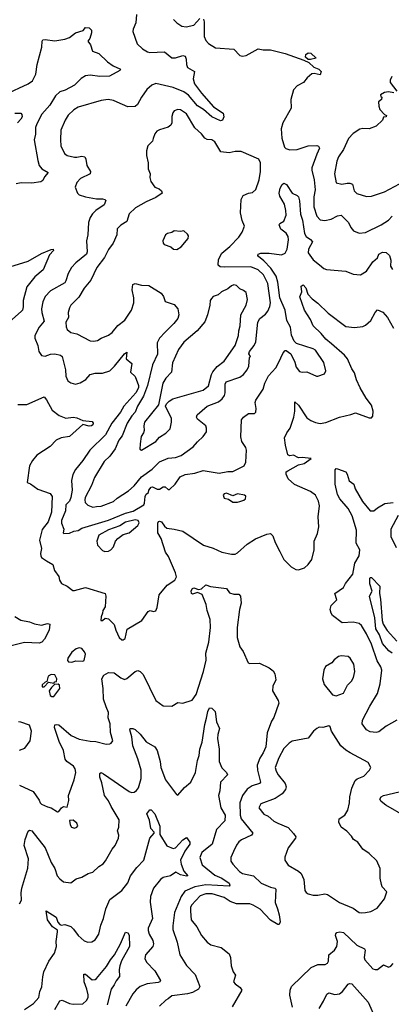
# Model space of a CAD drawing. Extents: x 1921360 to 2014538, y 768294 to 907744.
# Tile 251 of 256: x 1961705 to 1964758, y 845639 to 853732. Entities that reach past the tile are written whole.
import ezdxf

# ---------------------------------------------------------------- set-up
doc = ezdxf.new("R2010")
doc.units = 0

msp = doc.modelspace()

# ---------------------------------------------------------------- linework, layer by layer
at = {"layer": '0CON10XD'}
for points in [[(1962665.6, 853775), (1962658.6, 853705), (1962638, 853655), (1962634.3, 853635), (1962669.2, 853535), (1962715, 853492), (1962755, 853467.1), (1962775, 853462.9), (1962895, 853467.3), (1962955, 853418.1), (1962985, 853419.5), (1963046.8, 853436.8), (1963065, 853431.2), (1963071.7, 853408.3), (1963074.4, 853365), (1963085, 853340), (1963140.8, 853305), (1963129.2, 853245), (1963141.2, 853205), (1963198.9, 853128.9), (1963296.9, 853016.9), (1963376.7, 852965), (1963381.2, 852935), (1963372.5, 852905), (1963355, 852901.9), (1963282.5, 852935), (1963215.2, 852995.2), (1963165, 853025.3), (1963091.5, 853111.5), (1963055, 853137.9), (1962965, 853173.5), (1962825, 853206.5), (1962790, 853195), (1962751.1, 853158.9), (1962705.8, 853095), (1962674.2, 853035), (1962655, 853018.6), (1962595, 853016.9), (1962505, 853053.1), (1962475, 853067.8), (1962433.2, 853076.8), (1962375, 853067.1), (1962185, 853013.1), (1962148.9, 852991.1), (1962103.9, 852946.1), (1962078.1, 852905), (1962042.9, 852825), (1962039.2, 852745), (1962044.3, 852695), (1962073.2, 852633.2), (1962095, 852616), (1962155, 852602.5), (1962175, 852601.4), (1962215, 852611.4), (1962240, 852605), (1962250, 852585), (1962256.9, 852535), (1962286, 852484), (1962283.8, 852465), (1962205, 852425.5), (1962174.2, 852395), (1962160, 852355), (1962181.2, 852305), (1962195, 852291.2), (1962245, 852275.7), (1962335, 852259.4), (1962385, 852259.1), (1962404.5, 852254.5), (1962414.2, 852245), (1962398.5, 852211.5), (1962330.6, 852165), (1962304.2, 852135.8), (1962284.6, 852105), (1962269.6, 852065), (1962265.5, 851965), (1962254.5, 851915), (1962259.2, 851825), (1962254.1, 851805.9), (1962167.3, 851732.7), (1962132.2, 851695), (1962104, 851646), (1962085.4, 851585), (1962075, 851569.5), (1961957.3, 851502.7), (1961913.8, 851456.2), (1961896, 851414), (1961885.4, 851354.6), (1961887.5, 851325), (1961906.4, 851255), (1961864.6, 851205.4), (1961828.6, 851135), (1961829.4, 851115), (1961854.2, 851055), (1961862, 851005), (1961885, 850971.2), (1961915, 850966.2), (1961957.3, 850982.7), (1961994.4, 850985.6), (1962040, 850975), (1962054.2, 850965), (1962081.5, 850855), (1962085, 850802.5), (1962101.2, 850765), (1962125, 850748), (1962165, 850736.7), (1962201.7, 850748.3), (1962248.8, 850775), (1962285, 850815.6), (1962325, 850827.1), (1962385, 850825.8), (1962445, 850846.9), (1962484.4, 850885), (1962565, 850986.7), (1962585, 851000), (1962578.8, 850945), (1962626.9, 850905), (1962615.7, 850835), (1962655, 850798.6), (1962682.5, 850725), (1962680.2, 850705), (1962660.2, 850665), (1962561.2, 850555), (1962533.3, 850505), (1962462, 850415), (1962408.9, 850321.1), (1962280.6, 850195), (1962225, 850109.2)], [(1962970, 853735), (1962997, 853707), (1963038.1, 853678.1), (1963073.2, 853673.2), (1963135, 853687.5), (1963185, 853740.6)], [(1963216.2, 853736.2), (1963221.5, 853715), (1963220.9, 853595), (1963235, 853561.2), (1963256.6, 853536.6), (1963315, 853500.6), (1963465, 853490), (1963515, 853438.8), (1963535, 853433.3), (1963565, 853438.8), (1963665, 853491.2), (1963706.1, 853483.9), (1963765, 853484), (1963885, 853453.3), (1964039.5, 853399.5), (1964079.4, 853379.4), (1964120.8, 853340.8), (1964162.5, 853325), (1964182.5, 853305), (1964175, 853280), (1964125, 853290), (1964105, 853287.5), (1964066.7, 853255), (1964038, 853215), (1963985, 853187.5), (1963954.3, 853155), (1963933.1, 853075), (1963934.4, 853005), (1963867.1, 852885), (1963854.4, 852835), (1963858.8, 852758.8), (1963880, 852685), (1963892.7, 852672.7), (1963925, 852662), (1963985, 852664.4), (1964075, 852695.5), (1964145, 852698.6), (1964161.2, 852691.2), (1964168, 852675), (1964146.1, 852626.1), (1964106.1, 852515), (1964104, 852495), (1964123.3, 852415), (1964132.5, 852335), (1964122.9, 852275), (1964120.3, 852195), (1964145, 852118), (1964175, 852085.8), (1964212.1, 852082.1), (1964265, 852092.7), (1964315, 852120.5), (1964345, 852125.8), (1964405.5, 852065.5), (1964425, 852023.3), (1964447, 851997), (1964495, 851978.6), (1964545, 851983.1)], [(1961585, 853117.5), (1961775.3, 853204.7), (1961809.2, 853230.8), (1961837.9, 853285), (1961848.2, 853365), (1961888.5, 853505), (1961888.6, 853555), (1961895, 853567.5), (1961915, 853570), (1961995, 853558.5), (1962075, 853571.5), (1962115, 853585.6), (1962165, 853622.9), (1962226.1, 853643.9), (1962245, 853666.7), (1962275, 853666), (1962294.4, 853645), (1962296.5, 853625), (1962281.7, 853578.3), (1962266.2, 853555), (1962285.7, 853525), (1962304.1, 853474.1), (1962356.7, 853455), (1962426.4, 853386.4), (1962472.6, 853352.6), (1962528.8, 853328.8), (1962533.3, 853325), (1962527.5, 853315), (1962442.4, 853267.6), (1962365, 853264.6), (1962285, 853276.7), (1962245, 853270.8), (1962211, 853249), (1962155, 853193.9), (1962078.1, 853151.9), (1962035, 853137.9), (1961999.5, 853105), (1961951.7, 853028.3), (1961888.5, 852955), (1961845.5, 852875), (1961836.4, 852845), (1961835, 852790), (1961825.5, 852745), (1961853.5, 852575), (1961865.5, 852535), (1961886.5, 852506.5), (1961939.2, 852475), (1961909.4, 852440.6), (1961895, 852410.8), (1961879.8, 852400.2), (1961805, 852388.5), (1961717.9, 852392.1), (1961675, 852383.8)], [(1964095, 853403.8), (1964075, 853406.2), (1964053.8, 853423.8), (1964056.7, 853445), (1964075, 853460), (1964097.3, 853457.3), (1964140, 853415), (1964095, 853403.8)], [(1964762, 853265), (1964748, 853235), (1964750, 853215), (1964803.8, 853145)], [(1964778.3, 853131.7), (1964735, 853140), (1964702.5, 853135), (1964670, 853115), (1964671.7, 853101.7), (1964680, 853095), (1964677.5, 853075), (1964652.5, 853057.5), (1964655, 853020), (1964664.1, 852994.1), (1964701.7, 852951.7), (1964717.5, 852945), (1964716.4, 852933.6), (1964695, 852930), (1964685, 852907.5), (1964632.7, 852857.3), (1964575, 852835.8), (1964525, 852838.6), (1964498.3, 852831.7), (1964445, 852798), (1964405.5, 852754.5), (1964365.3, 852664.7), (1964325.6, 852605), (1964310.9, 852569.1), (1964291.2, 852465), (1964305, 852391.2), (1964351.1, 852381.1), (1964395, 852387.5), (1964418.5, 852388.5), (1964440, 852380), (1964452.9, 852325), (1964473.6, 852303.6), (1964555, 852278.6)], [(1962305, 849725.8), (1962335, 849729.5), (1962375, 849732.9), (1962475, 849772.7), (1962505, 849799.5), (1962599.9, 849860.1), (1962645, 849900.5), (1962705, 849975.4), (1962792.8, 850037.2), (1962855, 850098.4), (1962925, 850128.9), (1962985, 850134.6), (1963030.5, 850149.5), (1963129.8, 850220.2), (1963165, 850262), (1963213.8, 850305), (1963238.8, 850345), (1963240, 850375), (1963233.3, 850395), (1963165, 850450), (1963157.5, 850465), (1963162, 850485), (1963244.4, 850555), (1963338, 850592), (1963369.5, 850615), (1963387.6, 850642.4), (1963393.8, 850665), (1963392.9, 850735), (1963400.8, 850755), (1963515, 850793.8), (1963543.5, 850815), (1963574.7, 850855.3), (1963588.9, 850885), (1963592.5, 850955), (1963600, 850965), (1963587.5, 850985), (1963593.1, 851005), (1963630.8, 851055), (1963644.6, 851085), (1963660.4, 851245), (1963679.1, 851275), (1963725, 851310.6), (1963745, 851335.8), (1963760.8, 851375), (1963765.3, 851404.7), (1963744.7, 851565), (1963707.3, 851635), (1963665, 851677.2), (1963605, 851701.2), (1963385, 851697.3), (1963351.8, 851701.8), (1963334.4, 851715), (1963338.3, 851761.7), (1963365, 851814.2), (1963430.8, 851869.2), (1963506, 851945), (1963533.8, 851985), (1963551.2, 852035), (1963531.7, 852081.7), (1963519.2, 852145), (1963526, 852255), (1963541.7, 852288.3), (1963585, 852306.7), (1963617.7, 852312.3), (1963645, 852337.5), (1963672.9, 852415), (1963682.2, 852485), (1963682.5, 852555), (1963670, 852585), (1963525, 852650), (1963475, 852648), (1963425, 852637.5), (1963357.5, 852645), (1963308.3, 852728.3), (1963284.3, 852744.3), (1963245, 852747.5), (1963225, 852759.2), (1963198.1, 852795), (1963143.6, 852843.6), (1963075, 852959.2), (1963025, 852990.8), (1963005, 852992.9), (1962975, 852984), (1962963, 852967), (1962953.9, 852936.1), (1962955.8, 852885), (1962945.6, 852864.4), (1962925, 852849.2), (1962855, 852828.1), (1962831.2, 852815), (1962816, 852795), (1962802, 852755), (1962795.8, 852734.2), (1962758.8, 852695), (1962746.7, 852655), (1962746.2, 852615), (1962760, 852555), (1962761.2, 852505), (1962776.7, 852465), (1962773.3, 852435), (1962781.7, 852401.7), (1962816.1, 852356.1), (1962851.2, 852341.2), (1962871.2, 852325), (1962876, 852305), (1962825, 852270), (1962744.7, 852235.3), (1962655.8, 852185), (1962603.6, 852136.4), (1962585, 852073.8), (1962535.9, 852044.1), (1962505, 852012.5), (1962502, 851965), (1962472.9, 851895), (1962435, 851842), (1962403.3, 851776.7), (1962339.5, 851695), (1962290.2, 851589.8), (1962235, 851524.2), (1962189.8, 851450.2), (1962125.4, 851384.6), (1962115, 851362.5), (1962104.2, 851325.8), (1962105.5, 851285), (1962084.5, 851245), (1962087, 851207), (1962096, 851185), (1962125, 851160.8), (1962175, 851150), (1962285, 851091.9), (1962310.5, 851089.5), (1962345, 851096.2), (1962374.4, 851115.6), (1962435, 851139.4), (1962465, 851161.1), (1962512.4, 851217.6), (1962568.3, 851261.7), (1962624.5, 851345), (1962643.5, 851405), (1962642.7, 851445), (1962628.7, 851511.3), (1962635.6, 851554.4), (1962655, 851562.9), (1962705, 851550), (1962765, 851548.1), (1962867.5, 851485), (1962887.7, 851457.7), (1962900, 851415), (1962975, 851390), (1963004.4, 851354.4), (1963011.9, 851305), (1963003.3, 851275), (1962972.2, 851235), (1962901.1, 851165), (1962854.4, 851115), (1962834.5, 851075), (1962836.7, 850983.3), (1962796.5, 850895), (1962755.2, 850725), (1962722, 850638), (1962672.9, 850555), (1962654.2, 850505.8), (1962626.7, 850475), (1962588.5, 850415), (1962547.8, 850312.2), (1962519.1, 850275), (1962488.4, 850205), (1962445, 850144.4), (1962400.4, 850099.6), (1962319.8, 849970.2), (1962295.2, 849904.8), (1962244.2, 849805), (1962240, 849785), (1962244.3, 849765), (1962265, 849742), (1962305, 849725.8)], [(1961666.7, 852963.3), (1961715, 852963.3), (1961723.9, 852953.9), (1961726.2, 852935), (1961715.6, 852914.4), (1961686.2, 852885)], [(1962225, 850109.2), (1962165, 850036.2), (1962143.1, 849995), (1962131.5, 849945), (1962135.3, 849865.3), (1962125.8, 849805), (1962115, 849774.5), (1962084, 849745), (1962082.6, 849695), (1962047.7, 849615), (1962048.3, 849595), (1962066.7, 849545), (1962063.1, 849515), (1962068.8, 849508.8), (1962115, 849512.5), (1962151, 849529), (1962185, 849534.5), (1962215, 849553.4), (1962435, 849618.2), (1962574.4, 849675), (1962637.5, 849692.5), (1962724.1, 849745.9), (1962730.9, 849759.1), (1962735, 849813.3), (1962745, 849832.5), (1962762.5, 849845), (1962767.5, 849865), (1962785, 849888.8), (1962795, 849893.8), (1962835, 849874), (1962855, 849873.3), (1962885, 849892.5), (1962901.7, 849891.7), (1962925, 849870), (1962935, 849870), (1962982.5, 849915), (1963023.8, 849975), (1963063.3, 849993.3), (1963143.8, 850006.2), (1963213.3, 850026.7), (1963345, 850005.7), (1963415, 850019.8), (1963455, 850019.8), (1963548.2, 850065), (1963561.9, 850095), (1963568, 850195), (1963562, 850215), (1963529.2, 850265), (1963522.5, 850302.5), (1963527.7, 850442.3), (1963543.3, 850465), (1963585, 850494), (1963634.2, 850495.8), (1963644, 850505), (1963646.9, 850535), (1963640, 850585), (1963644.4, 850605.6), (1963705.8, 850695), (1963720, 850745), (1963748.1, 850805), (1963809.8, 850870.2), (1963830.8, 850910.8), (1963868.6, 850995), (1963885, 851012), (1963895, 851013.8), (1963933.3, 850985), (1963965.9, 850915.9), (1963976.9, 850876.9), (1964005, 850840), (1964025, 850834.2), (1964065, 850838.8), (1964142.7, 850802.7), (1964155, 850802), (1964208.3, 850821.7), (1964221.2, 850845), (1964203.8, 850915), (1964136.2, 851015), (1964115, 851027.5), (1963980, 851070), (1963960.3, 851090.3), (1963939.4, 851139.4), (1963931.1, 851205), (1963899.5, 851259.5), (1963886.6, 851345), (1963842.7, 851445), (1963826.3, 851575), (1963811.2, 851625), (1963769.2, 851689.2), (1963710.7, 851750.7), (1963666.7, 851785), (1963660.6, 851795), (1963664.2, 851805), (1963685, 851812.5), (1963755, 851813.9), (1963855, 851800.6), (1963885, 851812.5), (1963903.8, 851845), (1963913.6, 851923.6), (1963910.5, 851950.5), (1963895, 851977.5), (1963851.1, 852011.1), (1963838, 852045), (1963843.6, 852056.4), (1963875, 852076), (1963893.6, 852125), (1963892.9, 852165), (1963881.5, 852215), (1963841.2, 852281.2), (1963836.2, 852305), (1963844, 852346), (1963861.3, 852378.7), (1963875, 852388.8), (1963896.8, 852376.8), (1963945, 852306), (1963985, 852287.5), (1963995.8, 852275), (1964004.4, 852244.4), (1964011.4, 852135), (1964027.9, 852085), (1964045.3, 851975), (1964059.5, 851949.5), (1964095.6, 851925), (1964111.9, 851905), (1964076.7, 851845), (1964074.5, 851815), (1964115, 851758.6), (1964167.3, 851717.3), (1964205, 851685.7), (1964225, 851679.4), (1964385, 851664.2), (1964445, 851640), (1964505, 851634), (1964555, 851666), (1964607.6, 851742.4), (1964644, 851775), (1964655, 851806.2), (1964685, 851820), (1964715, 851818), (1964744.3, 851794.3), (1964754.3, 851755), (1964750.6, 851705), (1964768.3, 851678.3)], [(1964555, 852278.6), (1964595, 852282.9), (1964702.3, 852317.7), (1964825, 852383.1)], [(1964545, 851983.1), (1964675, 852047.3), (1964734.7, 852085.3), (1964765, 852116.9)], [(1962995, 851843.3), (1963032.5, 851865), (1963090, 851935), (1963092.5, 851955), (1963085, 851970), (1963055, 851997.5), (1963025, 851990), (1962975, 851997.5), (1962955, 851982.5), (1962920, 851975), (1962902.5, 851965), (1962880, 851915), (1962883.3, 851895), (1962892.5, 851885), (1962946.1, 851866.1), (1962970, 851845), (1962995, 851843.3)], [(1961625, 851702), (1961775, 851746.4), (1961885, 851810), (1961965, 851843.3), (1961980, 851845), (1961982.5, 851835), (1961951.5, 851798.5), (1961898, 851675), (1961830.3, 851619.7), (1961765, 851535.6), (1961734.6, 851425), (1961732.6, 851372.6), (1961728.1, 851345), (1961720.6, 851335), (1961595, 851223.5)], [(1961690.5, 850569.5), (1961765, 850570), (1961905, 850631.2), (1961925, 850608), (1961973.3, 850523.3), (1962029.4, 850479.4), (1962085, 850458.2), (1962145, 850466.2), (1962175, 850460.8), (1962225, 850436.9), (1962300.3, 850430.3), (1962309.2, 850415), (1962305, 850402), (1962295, 850393.3), (1962275, 850390.6), (1962225, 850403.8), (1962115, 850305.6), (1962045, 850296.2), (1962005, 850276.5), (1961954.7, 850225.3), (1961846.8, 850153.2), (1961809.7, 850110.3), (1961785.8, 850065), (1961767, 849927), (1961795, 849916.2), (1961855, 849873.8), (1961955, 849837.1), (1961972.4, 849812.4), (1961965.4, 849685), (1961938.5, 849605), (1961888.8, 849541.2), (1961868.9, 849455), (1961883.8, 849386.2), (1961875.9, 849344.1), (1961878.6, 849325), (1961885, 849312), (1961924.5, 849284.5), (1961978.8, 849255), (1961990.8, 849205), (1962026.2, 849155), (1962032.5, 849125), (1962048.3, 849098.3), (1962095, 849076.7), (1962141.2, 849041.2), (1962155, 849040), (1962245, 849064.2), (1962408, 849015), (1962414.3, 848995), (1962406.2, 848905), (1962387.5, 848875), (1962386.4, 848853.6), (1962373.3, 848825), (1962372.5, 848795), (1962386.1, 848793.9), (1962407.5, 848812.5), (1962435, 848807.5), (1962480.7, 848760.7), (1962493.8, 848715), (1962521.2, 848655), (1962545, 848634), (1962555, 848633.8), (1962571.2, 848645), (1962587, 848723), (1962710, 848795), (1962761.2, 848868.8), (1962776.1, 848876.1), (1962805, 848867.5), (1962825, 848872.5), (1962835, 848900), (1962852, 849005), (1962917.8, 849085), (1962980, 849125), (1962993.2, 849153.2), (1962986.2, 849185), (1962928.7, 849318.7), (1962904, 849355), (1962866.7, 849466.7), (1962840.8, 849515), (1962839.5, 849595), (1962845, 849606.7), (1962855, 849610), (1962869.2, 849605), (1962895, 849569.2), (1962915, 849552.9), (1962975, 849545.8), (1963045, 849528.6), (1963215, 849414.2), (1963295, 849387.5), (1963365, 849356), (1963445, 849338.6), (1963475, 849340), (1963495, 849349.2), (1963575, 849420.8), (1963643.8, 849465), (1963735, 849504.2), (1963765, 849510), (1963785, 849490), (1963804.5, 849434.5), (1963842.2, 849362.2), (1963874.4, 849294.4), (1963935, 849236.2), (1963975, 849213.3), (1963995, 849210), (1964045, 849226.2), (1964075, 849253.8), (1964104.4, 849295.6), (1964124.3, 849375), (1964123.2, 849446.8), (1964152.3, 849507.7), (1964163.8, 849565), (1964157.5, 849645), (1964168.6, 849735), (1964160.8, 849775), (1964136.2, 849825), (1964094.2, 849854.2), (1963962.1, 849912.1), (1963909.5, 849959.5), (1963893.6, 849996.4), (1963893.8, 850015), (1963906.7, 850025), (1963995, 850073.1), (1964042, 850085), (1964098.8, 850125), (1964027, 850133), (1963995, 850130.4), (1963955, 850151.8), (1963925, 850147.5), (1963908.8, 850155), (1963888, 850235), (1963881.2, 850295), (1963898.8, 850335), (1963926.3, 850373.7), (1963956.4, 850465), (1963965.5, 850515), (1963965, 850592.5), (1963995, 850564), (1964065, 850460.8), (1964096.6, 850436.6), (1964135, 850420), (1964175, 850414.4), (1964219.1, 850420.9), (1964333.6, 850466.4), (1964425, 850485.7), (1964465, 850502), (1964575, 850460), (1964595, 850460), (1964607, 850473), (1964610, 850515), (1964596, 850565), (1964551.9, 850621.9), (1964501.5, 850705), (1964471.9, 850771.9), (1964455, 850829.4), (1964433.4, 850863.4), (1964397.5, 850945), (1964374.7, 850975), (1964267.7, 851067.7), (1964219.1, 851105), (1964183.1, 851153.1), (1964115.5, 851215), (1964095, 851268), (1964044.3, 851344.3), (1964008, 851455), (1964022, 851495), (1964018.3, 851541.7), (1964035, 851552.5), (1964055, 851527.5), (1964073.3, 851475), (1964107.9, 851437.9), (1964155, 851401.4), (1964239.3, 851319.3), (1964385, 851209.4), (1964455, 851202.5), (1964525, 851211.4), (1964545, 851220.8), (1964589.1, 851260.9), (1964625, 851326.7), (1964645, 851346.2), (1964687.3, 851327.3), (1964728, 851285), (1964777, 851197)], [(1962705, 850193.8), (1962824, 850265), (1962855, 850300.8), (1962905.5, 850334.5), (1962940.3, 850369.7), (1962953.1, 850425), (1962951.1, 850455), (1962903.8, 850555), (1962911.2, 850575), (1962932, 850598), (1962963.7, 850616.3), (1963212.6, 850687.4), (1963255, 850721.4), (1963281.1, 850815), (1963292.7, 850837.3), (1963328.9, 850881.1), (1963385.6, 850925), (1963474.4, 851055), (1963503.3, 851135), (1963505.6, 851175), (1963516.4, 851215), (1963522.1, 851305), (1963566.9, 851385), (1963577.3, 851432.7), (1963565, 851488.8), (1963545, 851506.2), (1963515, 851520), (1963485, 851548.1), (1963465, 851552.7), (1963444.2, 851545.8), (1963415, 851520), (1963363.8, 851496.2), (1963335, 851470), (1963295, 851456), (1963279.7, 851440.3), (1963271.4, 851425), (1963267.8, 851385), (1963246.9, 851305), (1963225, 851248), (1963164.5, 851175.5), (1963055, 851080.6), (1963008.6, 851021.4), (1962959.5, 850910.5), (1962952.5, 850835), (1962904.5, 850785), (1962881.5, 850745), (1962844.4, 850565.6), (1962731.1, 850425), (1962724.6, 850395), (1962728.8, 850355), (1962721.1, 850335), (1962702.9, 850307.1), (1962693.9, 850245), (1962692.9, 850202.9), (1962705, 850193.8)], [(1964803.3, 847975), (1964714.6, 847925.4), (1964655, 847880), (1964633, 847873), (1964585, 847880), (1964553.3, 847895), (1964520, 847945), (1964522.5, 847975), (1964580.8, 848089.2), (1964644.4, 848195), (1964665.5, 848274.5), (1964680, 848385), (1964672.5, 848412.5), (1964642.9, 848462.9), (1964595, 848599.2), (1964554.5, 848685), (1964513.7, 848753.7), (1964495, 848768.1), (1964445, 848781.4), (1964355, 848775.8), (1964276.2, 848835), (1964263.8, 848855), (1964256.2, 848885), (1964265, 848917.5), (1964310.8, 848965), (1964294, 849015), (1964364.2, 849065), (1964382.4, 849097.6), (1964442.9, 849175), (1964459.1, 849265), (1964492.9, 849325), (1964498.9, 849375), (1964469.7, 849429.7), (1964473.2, 849535), (1964436.5, 849655), (1964405, 849714.4), (1964334.5, 849795), (1964315, 849830), (1964298.1, 849915), (1964296.4, 850033.6), (1964305, 850042.5), (1964315, 850041.2), (1964383.3, 850015), (1964395, 849997.5), (1964410.8, 849940.8), (1964449.4, 849915), (1964462.2, 849875), (1964522.4, 849772.4), (1964583.8, 849695), (1964615, 849695.6), (1964645, 849720.5), (1964705, 849755.7), (1964773, 849763)], [(1963495, 849766.2), (1963515, 849772), (1963547, 849783), (1963560, 849795), (1963563.3, 849815), (1963552.5, 849825), (1963495, 849835.7), (1963455, 849818.8), (1963405, 849839.4), (1963385, 849835.6), (1963377.1, 849825), (1963385, 849800), (1963420.7, 849790.7), (1963455, 849767.5), (1963495, 849766.2)], [(1962405, 849362), (1962435, 849364), (1962453.3, 849375), (1962475, 849400), (1962492, 849445), (1962510.9, 849469.1), (1962555, 849500), (1962605, 849514), (1962676.2, 849575), (1962686.4, 849596.4), (1962677.5, 849615), (1962655, 849620), (1962575, 849603.1), (1962527.1, 849572.9), (1962435, 849539.3), (1962356.2, 849495), (1962338.8, 849445), (1962343.9, 849413.9), (1962385, 849368.8), (1962405, 849362)], [(1964814.4, 849655.6), (1964754.2, 849545), (1964754.8, 849485), (1964797.6, 849395)], [(1964766.5, 848525), (1964736.4, 848545), (1964685, 848603.5), (1964660.4, 848675), (1964631, 848725), (1964623.8, 848815), (1964580, 848995), (1964600, 849035), (1964581.5, 849095), (1964581.4, 849138.6), (1964585, 849146.7), (1964595, 849146.2), (1964664, 849075), (1964660.8, 849015), (1964668.5, 848968.5), (1964683.5, 848793.5), (1964692.3, 848765), (1964722.7, 848712.7), (1964802.7, 848622.7)], [(1961705, 847440.8), (1961815, 847389.2), (1961865.8, 847315.8), (1961873.8, 847295), (1961885, 847284), (1961932.7, 847262.7), (1961965, 847253.8), (1962015, 847222.5), (1962026.4, 847223.6), (1962047.5, 847255), (1962064.1, 847265.9), (1962095, 847260), (1962109.2, 847315), (1962105.8, 847355), (1962152.5, 847485), (1962165.6, 847545), (1962160, 847575), (1962146.2, 847596.2), (1962092.5, 847635), (1962078.1, 847655), (1962066.2, 847725), (1962029.2, 847799.2), (1961990, 847915), (1961993.8, 847935), (1962005, 847939.2), (1962026.7, 847935), (1962128.6, 847848.6), (1962195, 847819.1), (1962285, 847801.8), (1962329.7, 847799.7), (1962415, 847776.2), (1962445, 847780), (1962456.7, 847785), (1962471.2, 847805), (1962452, 847872), (1962448.5, 847945), (1962430.9, 847995), (1962433.6, 848036.4), (1962415.9, 848085), (1962393, 848147), (1962391.8, 848235), (1962380.5, 848315), (1962395.6, 848345), (1962435, 848365.3), (1962482.6, 848362.6), (1962535, 848322.5), (1962565, 848310), (1962585, 848316), (1962655, 848375.6), (1962675, 848382.5), (1962695.7, 848375.7), (1962719.3, 848349.3), (1962823.8, 848135), (1962885, 848091.2), (1962955, 848088.8), (1963005, 848120.8), (1963045, 848114.4), (1963120.9, 848139.1), (1963154.7, 848185.3), (1963215.5, 848375), (1963237.5, 848467.5), (1963234.3, 848525), (1963258.6, 848615), (1963272.5, 848735), (1963271.4, 848801.4), (1963246.4, 848876.4), (1963237.1, 848925), (1963205, 849006.7), (1963165, 849023.8), (1963125, 849010), (1963116.7, 849015), (1963115, 849037.5), (1963125, 849056.7), (1963135, 849062.5), (1963175, 849050), (1963200, 849055), (1963235, 849087.5), (1963273, 849073), (1963405, 849056.9), (1963430, 849020), (1963465, 849011.5), (1963505, 849011.4), (1963519.4, 848995), (1963524.5, 848935), (1963510, 848885), (1963492.9, 848735), (1963490.6, 848655), (1963515, 848578), (1963540.2, 848540.2), (1963583.3, 848445), (1963595, 848440), (1963675, 848442), (1963755, 848403.8), (1963788.8, 848378.8), (1963800, 848355), (1963808.8, 848305), (1963786.2, 848255), (1963782, 848215), (1963830, 848135), (1963834.2, 848115), (1963793, 847997), (1963775, 847967.5), (1963738.3, 847871.7), (1963728.5, 847755), (1963705.4, 847705), (1963677.3, 847662.7), (1963656.9, 847605), (1963658.8, 847565), (1963684.4, 847465), (1963675.9, 847454.1), (1963615, 847434.6), (1963573, 847407), (1963535.4, 847355), (1963514, 847295), (1963515.8, 847195), (1963524.4, 847165), (1963621.2, 847045), (1963610.9, 847029.1), (1963527.9, 846992.1), (1963506.2, 846975), (1963485, 846946.7), (1963462.9, 846895), (1963438.6, 846845), (1963440.6, 846815), (1963455, 846790), (1963509.8, 846729.8), (1963535, 846714.5), (1963625, 846695.4), (1963689.2, 846635), (1963765, 846601.5), (1963800, 846595), (1963810, 846585), (1963802.7, 846475), (1963824.5, 846425), (1963837.8, 846375), (1963844.2, 846315.8), (1963836.7, 846295), (1963825, 846294.2), (1963765, 846330), (1963680.1, 846420.1), (1963624.2, 846454.2), (1963595, 846465.3), (1963485, 846465.3), (1963435, 846484.1), (1963385, 846517.9), (1963287, 846547), (1963235, 846547.5), (1963188.5, 846531.5), (1963117.3, 846455), (1963109.6, 846435), (1963108.5, 846405), (1963115, 846334), (1963160.5, 846275), (1963198.1, 846205), (1963245, 846149.2), (1963275, 846128.6), (1963361.2, 846105), (1963425, 846054.2), (1963436.7, 846025), (1963441.9, 845955), (1963460, 845905), (1963478.3, 845878.3), (1963462.5, 845825), (1963475, 845806.2), (1963517, 845777), (1963531.2, 845755), (1963452.1, 845617.9)], [(1961665, 848827.3), (1961715, 848795.5), (1961785, 848783.3), (1961826.3, 848766.3), (1961885, 848755.7), (1961935, 848770), (1961953.3, 848765), (1961947.1, 848715), (1961909.4, 848640.6), (1961888, 848615), (1961865, 848606.5), (1961745, 848613.3), (1961635, 848586.8)], [(1962135, 848452), (1962167.4, 848462.6), (1962225, 848458.9), (1962235.3, 848464.7), (1962245, 848517.5), (1962237.3, 848537.3), (1962215, 848563.8), (1962195, 848568.8), (1962169.5, 848560.5), (1962135, 848533.3), (1962100, 848485), (1962097.5, 848465), (1962107.5, 848455), (1962135, 848452)], [(1964305, 848174), (1964365, 848196.7), (1964397.7, 848262.3), (1964431.2, 848295), (1964447.5, 848325), (1964457.1, 848375), (1964450.8, 848435), (1964421.2, 848485), (1964405, 848498.8), (1964345, 848503.8), (1964323, 848497), (1964288.3, 848471.7), (1964270, 848445), (1964218.8, 848415), (1964204, 848385), (1964192.5, 848315), (1964207.3, 848267.3), (1964275, 848183.8), (1964305, 848174)], [(1961905, 848250), (1961942.5, 848287.5), (1961985, 848280), (1961995, 848290), (1962008.3, 848291.7), (1962010, 848315), (1961995, 848346.2), (1961965, 848350), (1961938.8, 848335), (1961928.3, 848291.7), (1961915, 848287.5), (1961891.2, 848265), (1961890, 848250), (1961905, 848250)], [(1961968, 848168), (1961985, 848170), (1962036, 848235), (1962031.7, 848261.7), (1962021.7, 848271.7), (1961991.7, 848268.3), (1961966.1, 848243.9), (1961948.8, 848215), (1961955, 848176.7), (1961968, 848168)], [(1963239.8, 847990.2), (1963250.3, 848045), (1963265, 848075.7), (1963285, 848073.3), (1963310, 848045), (1963321.7, 847961.7), (1963346.2, 847905), (1963332.2, 847857.8), (1963329.5, 847825), (1963343.3, 847735), (1963344.5, 847635), (1963365, 847584), (1963405, 847543.8), (1963412, 847525), (1963354.4, 847465), (1963349.5, 847395), (1963339.4, 847355), (1963357.8, 847255), (1963392.7, 847195), (1963391.7, 847148.3), (1963322.7, 847075), (1963286.4, 846955), (1963202.3, 846887.7), (1963185.5, 846845), (1963205.6, 846785), (1963309.5, 846699.5), (1963365.9, 846675.9), (1963425.6, 846635), (1963432.3, 846617.7), (1963425, 846609.2), (1963235, 846621.1), (1963145, 846605.9), (1963061.3, 846568.7), (1963030.6, 846525), (1962978.2, 846395), (1962963.3, 846285), (1962964.7, 846254.7), (1963000.2, 846150.2), (1963020, 846045), (1963075, 845958), (1963146, 845885), (1963186, 845785), (1963174, 845765), (1963125, 845736.9), (1963085, 845725.5), (1962955, 845710), (1962925.9, 845684.1), (1962905, 845674.5), (1962852.9, 845625)], [(1961703.3, 846465), (1961721.2, 846495), (1961718, 846555), (1961722.9, 846592.9), (1961772.3, 846757.7), (1961777.6, 846835), (1961742.9, 846945), (1961750.4, 846995), (1961775, 847062), (1961785, 847071.2), (1961805, 847064.2), (1961915.9, 846925.9), (1961963.6, 846803.6), (1961993.3, 846755), (1962014.4, 846695), (1962035, 846669.2), (1962065, 846646.2), (1962125, 846638.8), (1962169.3, 846669.3), (1962215, 846684), (1962267.5, 846715), (1962305, 846724), (1962355, 846772), (1962391.2, 846795), (1962410.9, 846819.1), (1962463.8, 846915), (1962488.8, 846945), (1962516.1, 847006.1), (1962518.8, 847028.8), (1962510, 847065), (1962519.2, 847095), (1962523.1, 847155), (1962455.4, 847265), (1962435, 847312.9), (1962402.2, 847355), (1962380.6, 847460.6), (1962365, 847507.5), (1962365, 847537.5), (1962375, 847543.3), (1962395, 847532.5), (1962605, 847387.1), (1962625, 847380), (1962645, 847382.9), (1962665, 847396), (1962680.6, 847419.4), (1962704.4, 847495), (1962702.1, 847565), (1962677.1, 847657.1), (1962635.5, 847765), (1962627.3, 847837.3), (1962610, 847895), (1962613.9, 847906.1), (1962636.1, 847906.1), (1962655, 847896.7), (1962695, 847860), (1962745, 847797.1), (1962814.6, 847754.6), (1962835.6, 847725), (1962860, 847635), (1962865.9, 847585), (1962901.8, 847485), (1962992.5, 847365), (1963005, 847357.5), (1963058.5, 847421.5), (1963111.9, 847465), (1963150.8, 847545), (1963166.4, 847643.6), (1963180.9, 847685), (1963184.7, 847735), (1963205.3, 847795), (1963225, 847940), (1963239.8, 847990.2)], [(1961705, 847728.8), (1961746.7, 847745), (1961790, 847805), (1961802, 847885), (1961785, 847933.8), (1961715, 847958), (1961695, 847960)], [(1964515, 846390), (1964545, 846394.2), (1964588.8, 846401.2), (1964641.2, 846428.8), (1964702, 846505), (1964720, 846565), (1964684, 846605), (1964676.2, 846625), (1964665.8, 846675.8), (1964665.7, 846755), (1964638.3, 846818.3), (1964575, 846880), (1964524.5, 846914.5), (1964482.2, 846972.2), (1964448, 846995), (1964431.3, 847021.3), (1964392, 847062), (1964346, 847095), (1964326.7, 847135), (1964330, 847165), (1964375.7, 847194.3), (1964400.8, 847235), (1964416, 847295), (1964416.5, 847345), (1964433.1, 847415), (1964461.4, 847478.6), (1964477, 847493), (1964533.3, 847515), (1964580, 847565), (1964590, 847585), (1964567.9, 847627.9), (1964421.2, 847705), (1964385, 847727.5), (1964344, 847765), (1964266.2, 847885), (1964255, 847920), (1964245, 847927.5), (1964195.9, 847914.1), (1964165, 847916), (1964145, 847907.5), (1964118.8, 847885), (1964075, 847826), (1963945, 847802.2), (1963918.6, 847785), (1963875, 847742.5), (1963835, 847666), (1963804.5, 847585), (1963811.5, 847555), (1963827.5, 847525), (1963886.4, 847455), (1963894.5, 847425.5), (1963889.5, 847405), (1963860.7, 847369.3), (1963805, 847329.5), (1963685, 847285.8), (1963670.8, 847255), (1963711.1, 847201.1), (1963745.5, 847185.5), (1963793.8, 847145), (1963825, 847127.5), (1963911.4, 847091.4), (1963954.4, 847044.4), (1963974, 847015), (1963972, 847005), (1963911.4, 846925), (1963882.1, 846847.9), (1963882.5, 846825), (1963911.7, 846781.7), (1963995, 846734.2), (1964017.5, 846715), (1964040.8, 846665), (1964048.8, 846575), (1964058.3, 846558.3), (1964076.1, 846546.1), (1964116.1, 846536.1), (1964155, 846536.2), (1964212.5, 846547.5), (1964235, 846540.8), (1964333.8, 846475), (1964445, 846430), (1964495, 846394.2), (1964515, 846390)], [(1964873.5, 847183.5), (1964714.4, 847275), (1964675.7, 847305), (1964664.4, 847325.6), (1964674.2, 847345), (1964693.9, 847356.1), (1964823.3, 847385)], [(1961743.6, 845596.4), (1961819.2, 845645), (1961862.9, 845695), (1961870.6, 845745), (1961886.6, 845783.4), (1961895.5, 845864.5), (1961904.4, 845905), (1961944.4, 845995), (1961991.3, 846058.7), (1962008.5, 846115), (1962003.7, 846156.3), (1962016, 846235), (1962015, 846247.5), (1961975, 846275.6), (1961935, 846333.3), (1961921.7, 846408.3), (1962005.7, 846355.7), (1962018.8, 846315), (1962033.9, 846293.9), (1962045, 846290), (1962075, 846295.8), (1962125, 846277.8), (1962148.1, 846258.1), (1962185, 846205.7), (1962235, 846160.8), (1962265, 846149.2), (1962298.3, 846151.7), (1962325, 846168.8), (1962356.2, 846215), (1962370.9, 846289.1), (1962394.4, 846345), (1962412.7, 846425), (1962445, 846500), (1962545.3, 846574.7), (1962592.9, 846637.1), (1962614.6, 846695.4), (1962667.1, 846765), (1962725.5, 846825), (1962775.3, 847004.7), (1962808.8, 847045), (1962808.8, 847055), (1962783.6, 847085), (1962772.6, 847152.6), (1962750, 847205), (1962775, 847238.8), (1962785, 847238.8), (1962815, 847204), (1962855.4, 847104.6), (1962856.9, 847035), (1962915, 846942.9), (1962965, 846920.8), (1962985, 846924.2), (1963045, 846990.6), (1963075, 847011.2), (1963103.2, 846973.2), (1963102.9, 846955), (1963060.9, 846899.1), (1963026.8, 846825), (1963031.9, 846791.9), (1963053.1, 846733.1), (1963086.7, 846695), (1963075, 846691.5), (1963025, 846702.7), (1962986.7, 846725), (1962945.2, 846694.8), (1962885, 846681.2), (1962861.1, 846665), (1962804.7, 846595), (1962779.4, 846525), (1962778.3, 846478.3), (1962797.1, 846345), (1962761.1, 846265), (1962759.5, 846245), (1962768.9, 846215), (1962799.5, 846165), (1962805.5, 846135), (1962798.1, 846115), (1962738.1, 846045), (1962733.5, 846015), (1962747.1, 845985), (1962815.6, 845915), (1962860.8, 845835), (1962855.8, 845825), (1962841.7, 845818.3), (1962753.8, 845806.2), (1962695, 845786.5), (1962661.5, 845758.5), (1962635, 845725.8), (1962576.7, 845625)], [(1962155, 847086), (1962175, 847094.2), (1962183.8, 847105), (1962175, 847127.5), (1962145, 847152.5), (1962115, 847150), (1962120, 847115), (1962130, 847095), (1962155, 847086)], [(1961993.5, 845596.5), (1962035, 845667.8), (1962055, 845672.2), (1962113.8, 845645), (1962145, 845640.4), (1962225, 845644.5), (1962255, 845670), (1962267.1, 845695), (1962267, 845717), (1962256.9, 845765), (1962234.7, 845825), (1962233.5, 845886.5), (1962245, 845887.5), (1962300.5, 845840.5), (1962325, 845843.2), (1962337.5, 845852.5), (1962419.6, 845950.4), (1962451.6, 846005), (1962483.8, 846045), (1962533.6, 846135), (1962575, 846233.3), (1962595, 846226), (1962605, 846207.5), (1962606.2, 846115), (1962543, 845997), (1962528.2, 845955), (1962522.5, 845925), (1962525, 845867.5), (1962497, 845833), (1962481.8, 845798.2), (1962456.1, 845763.9), (1962422.7, 845635)], [(1963946, 845615), (1963925.6, 845715), (1963927.8, 845755), (1963936.9, 845785), (1964098.9, 845941.1), (1964155, 845966.5), (1964215, 845965.7), (1964233.4, 845976.6), (1964241.9, 845995), (1964244.3, 846045), (1964292.7, 846085), (1964310.8, 846115), (1964316.2, 846155), (1964298.6, 846205), (1964301.1, 846218.9), (1964311.7, 846228.3), (1964335.6, 846234.4), (1964365, 846229.4), (1964475.8, 846125), (1964538, 846095), (1964542.5, 846085), (1964535.6, 846025), (1964540, 846005), (1964605, 845931.2), (1964625, 845924), (1964645, 845926.7), (1964695, 845963.3), (1964733.8, 845943.8), (1964755, 845952.5), (1964772.5, 845975)], [(1964164.6, 845605.4), (1964202.2, 845665), (1964227.5, 845722.5), (1964245, 845732.9), (1964295, 845720), (1964331.2, 845725), (1964355.9, 845744.1), (1964405, 845806), (1964415, 845810.8), (1964435, 845807.1), (1964567.2, 845657.2), (1964630.8, 845515)]]:
    msp.add_lwpolyline(points, dxfattribs=at)

doc.saveas('drawing.dxf')
